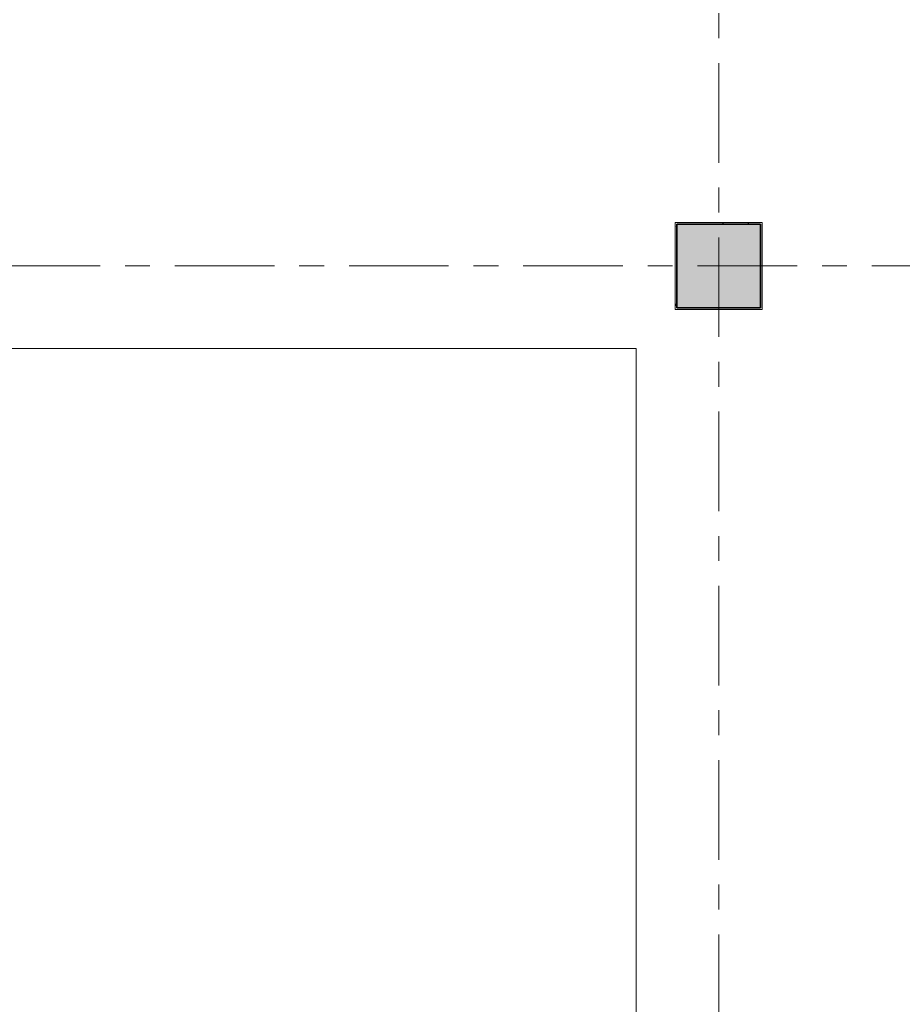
# Model space of a CAD drawing. Extents: x 2820 to 91013, y 1478 to 38178.
# Tile 156 of 182: x 44058 to 49688, y 25620 to 31899. Entities that reach past the tile are written whole.
import ezdxf

# ---------------------------------------------------------------- set-up
doc = ezdxf.new("R2010")
doc.units = 0
doc.header["$LTSCALE"] = 50
doc.linetypes.add('Onderlegger 2e verdieping$0$stramien', pattern=[22.225, 12.7, -3.175, 3.175, -3.175])
doc.layers.get('0').update_dxf_attribs({"linetype": 'CONTINUOUS'})
for name, color, linetype, lineweight in [('Onderlegger 2e verdieping$0$A-FLOR-OTLN', 8, 'CONTINUOUS', 18), ('Onderlegger 2e verdieping$0$A-GENM', 8, 'CONTINUOUS', 18), ('Onderlegger 2e verdieping$0$S-COLS', 8, 'CONTINUOUS', 18), ('Onderlegger 2e verdieping$0$S-GRID', 8, 'CONTINUOUS', 18)]:
    doc.layers.add(name, color=color, linetype=linetype, lineweight=lineweight)

# ---------------------------------------------------------------- blocks, each defined once
blk = doc.blocks.new('Onderlegger 2e verdieping$0$42_KA leemstuc betonkolomafwerking - Type-V39-Plotview 2e Verdieping - schaal 1 op 100')
at = {"layer": 'Onderlegger 2e verdieping$0$A-GENM'}
h = blk.add_hatch(dxfattribs=at)
h.set_pattern_fill('FP_52', color=256, style=0, pattern_type=2)
h.set_pattern_definition([(180, (48516.6, 30328.2), (-406.4, -101.6), [33.528, -271.272, 33.528, -1896.872]), (180, (48516.6, 30328.2), (-406.4, -101.6), [-338.328, -271.272, 33.528, -576.072, -1016]), (180, (48516.6, 30328.2), (-406.4, -101.6), [-1219.2, 33.528, -271.272, 33.528, -677.672]), (180, (48516.6, 30328.2), (-406.4, -101.6), [-1557.528, -169.672, 33.528, -474.472]), (300, (48364.2, 30277.4), (291.18818, -301.15272), [33.528, -271.272, 33.528, -1896.872]), (300, (48364.2, 30277.4), (291.18818, -301.15272), [-338.328, -271.272, 33.528, -576.072, -1016]), (300, (48364.2, 30277.4), (291.18818, -301.15272), [-1219.2, 33.528, -271.272, 33.528, -677.672]), (300, (48364.2, 30277.4), (291.18818, -301.15272), [-1557.528, -169.672, 33.528, -474.472]), (60, (48313.4, 30074.2), (115.21182, 402.75272), [33.528, -271.272, 33.528, -271.272, -1625.6]), (60, (48313.4, 30074.2), (115.21182, 402.75272), [-609.6, 33.528, -576.072, 33.528, -271.272, -711.2]), (60, (48313.4, 30074.2), (115.21182, 402.75272), [-1524, 33.528, -169.672, 33.528, -474.472])])
h.paths.add_polyline_path([(-277, 277), (-277, -277), (277, -277), (277, 277)], flags=0)
h.paths.add_polyline_path([(-267, 267), (267, 267), (267, -267), (-267, -267)], flags=0)
for p, q in [((277, 277), (-277, 277)), ((-277, 277), (-277, -277)), ((-267, 267), (267, 267)), ((-267, -267), (-267, 267)), ((267, 267), (267, -267)), ((277, -277), (277, 277)), ((-277, -277), (277, -277)), ((267, -267), (-267, -267))]:
    blk.add_line(p, q, dxfattribs=at)
blk = doc.blocks.new('Onderlegger 2e verdieping')
at = {"layer": 'Onderlegger 2e verdieping$0$S-COLS', "lineweight": 5}
blk.add_hatch(color=256, dxfattribs=at).paths.add_polyline_path([(48783.6, 30061.2), (48783.6, 30595.2), (48249.6, 30595.2), (48249.6, 30061.2)], flags=0)
at = {"layer": 'Onderlegger 2e verdieping$0$A-FLOR-OTLN'}
for p, q in [((47989.6, 29801.2), (43303.6, 29801.2)), ((47989.6, 17383.2), (47989.6, 29801.2))]:
    blk.add_line(p, q, dxfattribs=at)
at = {"layer": 'Onderlegger 2e verdieping$0$S-COLS', "lineweight": 35}
for p, q in [((48783.6, 30595.2), (48249.6, 30595.2)), ((48249.6, 30595.2), (48249.6, 30061.2)), ((48783.6, 30061.2), (48783.6, 30595.2)), ((48249.6, 30061.2), (48783.6, 30061.2))]:
    blk.add_line(p, q, dxfattribs=at)
at = {"layer": 'Onderlegger 2e verdieping$0$S-GRID', "linetype": 'Onderlegger 2e verdieping$0$stramien'}
for p, q in [((48516.6, 37178.2), (48516.6, 1478.2)), ((2820.4, 30328.2), (55386.6, 30328.2))]:
    blk.add_line(p, q, dxfattribs=at)
at = {"layer": 'Onderlegger 2e verdieping$0$A-GENM', "rotation": 180}
blk.add_blockref('Onderlegger 2e verdieping$0$42_KA leemstuc betonkolomafwerking - Type-V39-Plotview 2e Verdieping - schaal 1 op 100', (48516.6, 30328.2), dxfattribs=at)

msp = doc.modelspace()

# ---------------------------------------------------------------- block references
msp.add_blockref('Onderlegger 2e verdieping', (0, 0))

doc.saveas('drawing.dxf')
